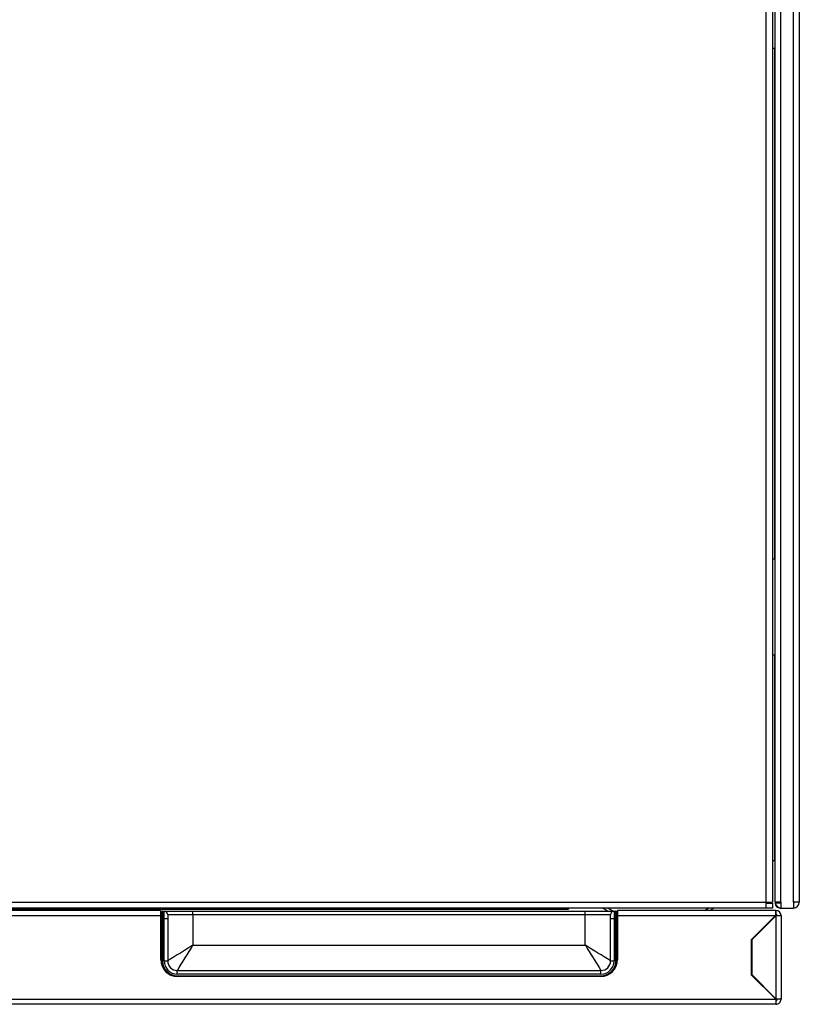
# Model space of a CAD drawing. Header units: millimetres. Extents: x 0 to 200, y 0 to 287.
# Tile 18 of 73: x 97 to 113, y 105 to 125. Entities that reach past the tile are written whole.
import ezdxf

# ---------------------------------------------------------------- set-up
doc = ezdxf.new("R2010")
doc.units = ezdxf.units.MM
doc.layers.add('148.257_BW4C_CTM', color=7, linetype='Continuous')
doc.layers.add('Standard', color=7, linetype='Continuous')

# ---------------------------------------------------------------- blocks, each defined once
blk = doc.blocks.new('SE2')
at = {"layer": '148.257_BW4C_CTM', "color": 7, "linetype": 'Continuous'}
for p, q in [((113.178, 106.778), (113.178, 153.528)), ((113.298, 153.538), (113.298, 106.778)), ((112.613, 106.783), (112.613, 152.983)), ((112.738, 152.983), (112.738, 106.783)), ((112.798, 106.778), (112.798, 153.148)), ((112.906, 153.148), (112.906, 106.778)), ((112.79, 124.508), (112.738, 124.508)), ((112.79, 113.908), (112.79, 124.508)), ((112.798, 124.508), (112.79, 124.508)), ((112.738, 113.908), (112.79, 113.908)), ((112.79, 113.908), (112.798, 113.908)), ((112.79, 111.908), (112.738, 111.908)), ((112.798, 111.908), (112.79, 111.908)), ((112.79, 107.638), (112.79, 111.908)), ((112.79, 107.638), (112.738, 107.638)), ((112.798, 107.638), (112.79, 107.638)), ((96.306, 106.783), (112.613, 106.783)), ((112.613, 106.783), (112.738, 106.783)), ((112.613, 106.658), (112.613, 106.783)), ((112.613, 106.758), (112.738, 106.758)), ((112.738, 106.758), (112.738, 106.658)), ((112.906, 106.778), (112.798, 106.778)), ((112.798, 106.768), (112.901, 106.768)), ((112.918, 106.778), (112.906, 106.778)), ((112.918, 106.658), (112.918, 106.778)), ((113.298, 106.778), (113.178, 106.778)), ((113.178, 106.778), (113.178, 106.658)), ((100.033, 106.608), (96.283, 106.608)), ((112.613, 106.658), (96.293, 106.658)), ((96.543, 106.631), (108.503, 106.631)), ((100.033, 106.503), (100.033, 106.608)), ((100.058, 106.443), (100.058, 106.583)), ((100.068, 106.593), (100.103, 106.593)), ((100.068, 106.593), (100.068, 106.443)), ((100.103, 106.593), (100.703, 106.593)), ((100.103, 106.443), (100.103, 106.593)), ((100.703, 106.518), (100.703, 106.593)), ((100.703, 106.593), (108.853, 106.593)), ((108.503, 106.658), (108.503, 106.631)), ((108.853, 106.593), (109.453, 106.593)), ((108.853, 106.518), (108.853, 106.593)), ((109.453, 106.593), (109.453, 106.443)), ((109.453, 106.593), (109.488, 106.593)), ((109.488, 106.443), (109.488, 106.593)), ((109.498, 106.583), (109.498, 106.443)), ((112.806, 106.608), (109.523, 106.608)), ((109.523, 106.608), (109.523, 106.503)), ((112.738, 106.658), (112.613, 106.658)), ((112.813, 106.608), (112.806, 106.608)), ((112.806, 106.608), (112.806, 106.503)), ((112.813, 106.608), (112.813, 106.527)), ((112.898, 106.658), (112.918, 106.658)), ((112.918, 106.658), (113.178, 106.658)), ((96.308, 106.503), (100.033, 106.503)), ((100.033, 106.527), (100.058, 106.527)), ((100.033, 106.503), (100.058, 106.503)), ((100.033, 105.588), (100.033, 106.503)), ((100.058, 106.353), (100.033, 106.353)), ((100.058, 105.56), (100.058, 106.443)), ((100.068, 106.443), (100.058, 106.443)), ((100.103, 106.443), (100.068, 106.443)), ((100.068, 106.443), (100.068, 105.56)), ((100.103, 105.56), (100.103, 106.443)), ((100.103, 106.443), (100.178, 106.443)), ((100.178, 106.518), (100.178, 106.443)), ((100.703, 106.518), (100.178, 106.518)), ((100.178, 106.443), (100.178, 105.56)), ((108.853, 106.518), (100.703, 106.518)), ((100.703, 106.518), (100.703, 105.885)), ((108.853, 105.885), (108.853, 106.518)), ((109.378, 106.518), (108.853, 106.518)), ((109.378, 106.443), (109.378, 106.518)), ((109.378, 105.56), (109.378, 106.443)), ((109.378, 106.443), (109.453, 106.443)), ((109.488, 106.443), (109.453, 106.443)), ((109.453, 106.443), (109.453, 105.56)), ((109.488, 105.56), (109.488, 106.443)), ((109.498, 106.443), (109.488, 106.443)), ((109.498, 106.527), (109.523, 106.527)), ((109.498, 106.503), (109.523, 106.503)), ((109.498, 106.443), (109.498, 105.56)), ((109.523, 106.353), (109.498, 106.353)), ((109.523, 106.503), (112.806, 106.503)), ((109.523, 106.503), (109.523, 105.588)), ((112.308, 106.005), (112.806, 106.503)), ((112.318, 106.001), (112.813, 106.496)), ((112.806, 106.527), (112.813, 106.527)), ((112.806, 106.52), (112.813, 106.527)), ((112.806, 106.503), (112.813, 106.503)), ((112.82, 106.503), (112.813, 106.496)), ((112.813, 106.503), (112.813, 106.496)), ((112.813, 106.496), (112.813, 104.773)), ((112.82, 106.503), (112.918, 106.503)), ((112.918, 106.503), (112.918, 104.763)), ((112.308, 105.264), (112.308, 106.005)), ((112.318, 106.001), (112.318, 106.015)), ((112.318, 105.268), (112.318, 106.001)), ((100.703, 105.885), (108.853, 105.885)), ((100.058, 105.56), (100.068, 105.56)), ((100.103, 105.56), (100.178, 105.56)), ((109.378, 105.56), (109.453, 105.56)), ((109.498, 105.56), (109.488, 105.56)), ((100.378, 105.36), (109.178, 105.36)), ((100.378, 105.285), (100.378, 105.36)), ((109.178, 105.285), (109.178, 105.36)), ((109.178, 105.285), (100.378, 105.285)), ((100.378, 105.25), (109.178, 105.25)), ((100.378, 105.24), (100.378, 105.25)), ((109.178, 105.24), (100.378, 105.24)), ((109.173, 105.238), (100.383, 105.238)), ((109.178, 105.24), (109.178, 105.25)), ((112.813, 104.763), (112.308, 105.268)), ((112.808, 104.763), (112.308, 105.264)), ((112.813, 104.773), (112.318, 105.268)), ((96.308, 104.763), (112.808, 104.763)), ((112.808, 104.763), (112.808, 104.658)), ((112.808, 104.763), (112.813, 104.763)), ((112.813, 104.738), (112.808, 104.738)), ((112.813, 104.773), (112.823, 104.763)), ((112.813, 104.763), (112.813, 104.738)), ((112.918, 104.763), (112.823, 104.763)), ((112.808, 104.658), (96.228, 104.658)), ((112.808, 104.658), (112.813, 104.658))]:
    blk.add_line(p, q, dxfattribs=at)
for centre, radius, start, end in [((112.918, 106.778), 0.12, 180, 184.7802), ((112.918, 106.778), 0.12, 184.7802, 270), ((112.898, 106.758), 0.1, 180, 270), ((112.918, 106.778), 0.02, 180, 210), ((112.918, 106.778), 0.02, 210, 270), ((113.178, 106.778), 0.02, 270, 0), ((113.178, 106.778), 0.12, 270, 0), ((100.068, 106.583), 0.01, 90, 180), ((100.103, 106.518), 0.075, 0, 90), ((110.368, 108.588), 2.249, 239.1054, 242.5004), ((110.368, 108.588), 2.199, 241.3571, 245.1187), ((109.453, 106.518), 0.075, 90, 180), ((109.488, 106.583), 0.01, 0, 90), ((110.368, 108.588), 2.199, 246.6958, 247.4031), ((110.368, 108.588), 2.199, 295.7945, 298.6429), ((110.368, 108.588), 2.249, 298.3161, 300.8946), ((112.813, 106.503), 0.105, 0, 90), ((112.813, 106.502), 0.025, 1.1458, 90), ((165.925, -0.059), 124.411, 121.6173, 121.90166), ((18.627, 156.331), 96.34, 328.05691, 328.42413), ((58.407, 23.809), 96.34, 58.05691, 58.42413), ((214.798, 171.107), 124.411, 211.6173, 211.90166), ((100.383, 105.588), 0.35, 180, 270), ((100.378, 105.56), 0.32, 180, 270), ((100.378, 105.56), 0.31, 180, 270), ((100.378, 105.56), 0.275, 180, 270), ((100.378, 105.56), 0.2, 180, 270), ((109.173, 105.588), 0.35, 270, 0), ((109.178, 105.56), 0.31, 270, 0), ((109.178, 105.56), 0.275, 270, 0), ((109.178, 105.56), 0.2, 270, 0), ((109.178, 105.56), 0.32, 270, 0), ((112.813, 104.763), 0.105, 270, 0.014), ((112.813, 104.763), 0.025, 270, 0.0588)]:
    blk.add_arc(centre, radius, start, end, dxfattribs=at)

msp = doc.modelspace()

# ---------------------------------------------------------------- block references
at = {"layer": 'Standard'}
msp.add_blockref('SE2', (0, 0), dxfattribs=at)

doc.saveas('drawing.dxf')
